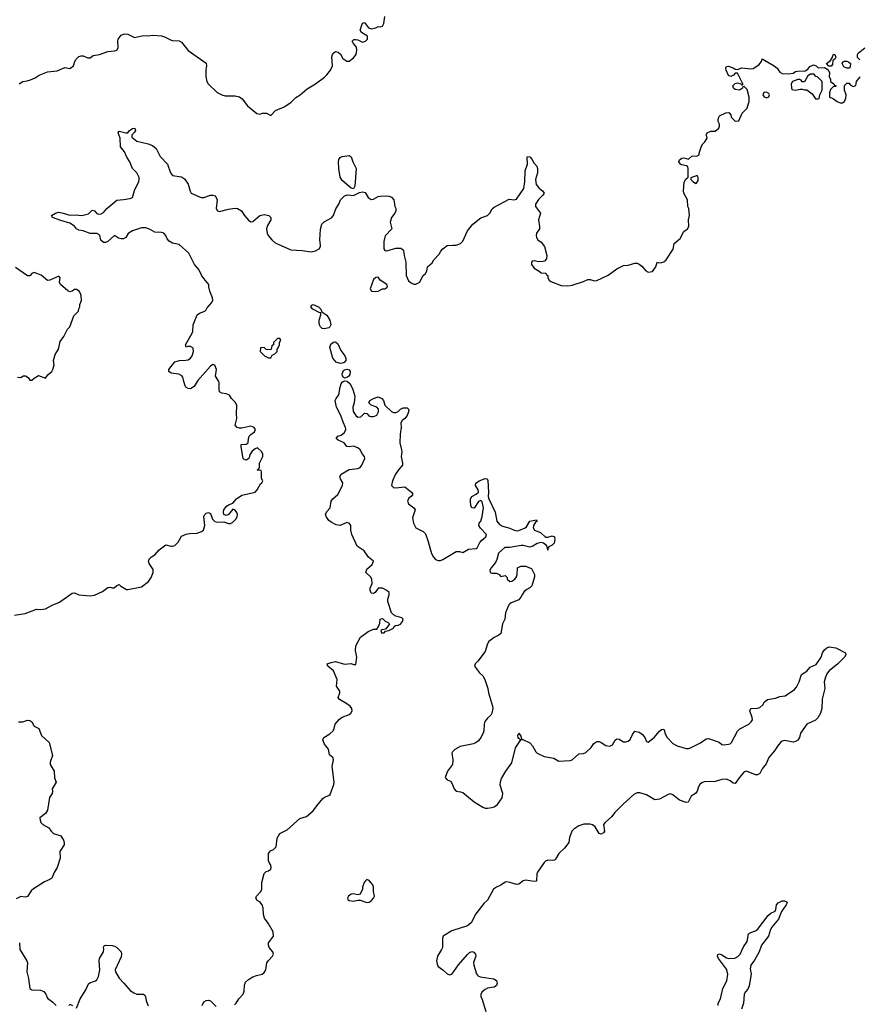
# Model space of a CAD drawing. Header units: inches. Extents: x 2396598 to 2566999, y 262085 to 451979.
# Tile 17 of 256: x 2446120 to 2453632, y 274420 to 283243. Entities that reach past the tile are written whole.
import ezdxf

# ---------------------------------------------------------------- set-up
doc = ezdxf.new("R2010")
doc.units = ezdxf.units.IN
doc.header["$MEASUREMENT"] = 0
for name, color, linetype in [('C4247', 7, 'Continuous'), ('C4248', 7, 'Continuous'), ('C4257', 7, 'Continuous'), ('C4258', 7, 'Continuous')]:
    doc.layers.add(name, color=color, linetype=linetype)

msp = doc.modelspace()

# ---------------------------------------------------------------- linework, layer by layer
at = {"layer": 'C4247', "color": 5}
for points, elevation in [([(2446073.1, 277906.9), (2446170, 277920.5), (2446270, 277961), (2446310, 277958.8), (2446350, 277964.9), (2446410, 277997.3), (2446478, 278022), (2446590, 278104), (2446610, 278106.8), (2446650.5, 278090.5), (2446750, 278078.8), (2446790, 278084.9), (2446860.9, 278119.1), (2446910, 278156), (2446930, 278158), (2446950, 278152), (2446967.3, 278152.7), (2446990, 278174), (2447010, 278182), (2447026.8, 278166.8), (2447078, 278138), (2447090, 278136), (2447210, 278160.7), (2447275.1, 278210), (2447296.6, 278243.4), (2447316, 278290), (2447316.5, 278316.5), (2447279.3, 278370), (2447273.2, 278390), (2447281.2, 278410), (2447302, 278430), (2447332.1, 278447.9), (2447370, 278492), (2447430, 278538), (2447474.6, 278525.4), (2447490, 278524.7), (2447510, 278530.8), (2447538.7, 278561.3), (2447570, 278614), (2447610, 278634), (2447640.2, 278639.8), (2447710, 278642.8), (2447750, 278658), (2447768, 278670), (2447778, 278710), (2447769.3, 278790), (2447779, 278810), (2447790, 278821), (2447810, 278826.8), (2447830, 278818.8), (2447848.3, 278768.3), (2447866.9, 278746.9), (2447890, 278741.3), (2447950, 278743.8), (2447990, 278728.9), (2448010, 278729), (2448030, 278741.7), (2448058.7, 278770), (2448069.6, 278790), (2448071.3, 278810), (2448066, 278826), (2448050, 278849.2), (2448030, 278858), (2447990, 278809.5), (2447970, 278801.2), (2447950, 278808.7), (2447945.2, 278830), (2447949, 278850), (2447970, 278882), (2447990, 278896), (2448028.9, 278911.2), (2448062, 278950), (2448110, 278981), (2448228, 279010), (2448248.7, 279030), (2448276.4, 279083.6), (2448290, 279094), (2448298, 279110), (2448287.3, 279132.7), (2448286, 279190), (2448282, 279202), (2448250, 279206), (2448246, 279210), (2448262, 279218), (2448267.3, 279232.7), (2448268.7, 279270), (2448298, 279330), (2448298, 279350), (2448288, 279370), (2448250, 279406), (2448230, 279398), (2448202.8, 279377.2), (2448184.7, 279350), (2448172, 279310), (2448150, 279295.3), (2448130, 279302), (2448122, 279310), (2448103.1, 279416.9), (2448104.7, 279435.3), (2448150, 279438), (2448168, 279450), (2448169.2, 279490), (2448175.1, 279510), (2448190, 279527.3), (2448222.7, 279550), (2448232, 279570), (2448219.3, 279590), (2448190, 279600.5), (2448110, 279581.3), (2448090, 279582.4), (2448069.2, 279590), (2448049.4, 279610), (2448066, 279670), (2448061.2, 279710), (2448064, 279790), (2448050, 279815.3), (2448018, 279850), (2447999, 279879), (2447970, 279889.2), (2447930, 279895.1), (2447909.7, 279909.7), (2447905.6, 279930), (2447907.6, 279990), (2447903.3, 280000)], 40), ([(2447711.3, 280000), (2447684.5, 279955.5), (2447650, 279934), (2447630, 279937.2), (2447608.7, 279950), (2447601.5, 279961.5), (2447591.1, 280000)], 40), ([(2448045.3, 274414.7), (2448060.7, 274430), (2448083.6, 274470), (2448121.1, 274510), (2448130, 274538), (2448132.7, 274590), (2448143.3, 274616.7), (2448170, 274641.5), (2448210, 274665.3), (2448240.8, 274679.2), (2448291, 274689), (2448310, 274704), (2448323.7, 274730), (2448335.1, 274790), (2448348, 274812), (2448385.2, 274850), (2448392.7, 274870), (2448389.2, 274890), (2448355.3, 274930), (2448349, 274950), (2448350, 274971.3), (2448393.2, 275030), (2448389.3, 275070), (2448346, 275146), (2448312, 275192), (2448304.4, 275224.4), (2448301.3, 275281.3), (2448291.4, 275311.4), (2448270, 275337.2), (2448248.7, 275350), (2448234, 275370), (2448242.7, 275390), (2448279.3, 275430), (2448289.3, 275450), (2448289.3, 275510), (2448310, 275591.3), (2448329.4, 275610.6), (2448350, 275616), (2448368.7, 275630), (2448374.2, 275645.8), (2448370, 275668), (2448354, 275690), (2448350, 275706), (2448350, 275771.3), (2448365.8, 275794.2), (2448393.3, 275806.7), (2448417, 275830), (2448428, 275910), (2448451.8, 275950), (2448516.5, 275983.5), (2448630, 276084.2), (2448690, 276103.2), (2448750, 276154), (2448781.1, 276198.9), (2448836.2, 276263.8), (2448850, 276274.9), (2448889.7, 276290.3), (2448899.8, 276300.2), (2448934, 276390), (2448936.2, 276410), (2448918.6, 276550), (2448931.6, 276611.6), (2448924.2, 276630), (2448896.4, 276656.4), (2448884.9, 276704.9), (2448851.1, 276750), (2448835.8, 276790), (2448846, 276810), (2448897.2, 276842.8), (2448928.4, 276870), (2448937.8, 276890), (2448946.3, 276930), (2448984.3, 276975.7), (2449010, 276992.8), (2449070, 277018), (2449087.3, 277030), (2449098.7, 277050), (2449094.3, 277070), (2449079.6, 277090), (2449050, 277113.3), (2448983.7, 277150), (2448972.3, 277170), (2448987.3, 277210), (2448987.2, 277227.2), (2448958, 277270), (2448965.4, 277330), (2448930, 277406.6), (2448879.5, 277450), (2448875.1, 277470), (2448910, 277484.2), (2448950, 277490.3), (2449030, 277468.8), (2449090, 277474), (2449110, 277466), (2449130, 277466), (2449139.3, 277530), (2449129.6, 277589.6), (2449131.9, 277628.1), (2449139.3, 277650), (2449174, 277710), (2449240.2, 277759.8), (2449290, 277782), (2449318, 277782), (2449335.3, 277804.7), (2449345.2, 277834.8), (2449350, 277871.3), (2449370, 277878), (2449394.4, 277854.4), (2449422, 277842), (2449432, 277830), (2449422, 277810), (2449398, 277782), (2449363.6, 277776.4), (2449354, 277770), (2449362, 277750), (2449370, 277747.3), (2449386, 277750), (2449396.4, 277763.6), (2449426, 277770), (2449468, 277790), (2449474, 277806), (2449485.2, 277814.8), (2449510, 277816), (2449530, 277826.8), (2449549, 277850), (2449554, 277870), (2449544, 277884), (2449480.2, 277900.2), (2449450, 277928), (2449417, 278030), (2449417, 278050), (2449429, 278090), (2449428.7, 278110), (2449409.3, 278129.3), (2449370, 278149), (2449331.3, 278148.7), (2449304.7, 278110), (2449290, 278101.2), (2449270, 278104), (2449260.9, 278130), (2449259.3, 278150), (2449277.2, 278190), (2449274, 278230), (2449262, 278250), (2449222, 278290), (2449230, 278318.8), (2449277.7, 278362.3), (2449289.2, 278390), (2449245.7, 278425.7), (2449204.8, 278484.8), (2449144.1, 278524.1), (2449095.1, 278630), (2449086.6, 278670), (2449086, 278710), (2449072.7, 278730), (2449050, 278737), (2448990, 278711.8), (2448956.2, 278716.2), (2448910, 278739.3), (2448890, 278756), (2448866, 278790), (2448859.3, 278810), (2448870, 278834.8), (2448902, 278870), (2448909.6, 278930), (2448924.5, 278950), (2448970.9, 278989.1), (2449011.5, 279070), (2449013.3, 279093.3), (2448992.7, 279130), (2448989.2, 279150), (2448999.3, 279170), (2449070, 279212.4), (2449150, 279222.4), (2449169, 279230), (2449183.7, 279250), (2449213.2, 279310), (2449209.2, 279330), (2449191.2, 279351.2), (2449171.3, 279390), (2449150, 279407.6), (2449110, 279421.3), (2449070, 279416), (2449050, 279419), (2449025.2, 279450), (2448974.2, 279474.2), (2448954, 279490), (2448969, 279510), (2448998.8, 279521.2), (2449030, 279543.8), (2449042, 279570), (2449038.9, 279590), (2449016.3, 279636.3), (2448997.3, 279697.3), (2448958, 279770), (2448946, 279830), (2448954, 279850), (2448978.4, 279881.6), (2448989.8, 279950), (2449000.6, 279979.4), (2449010, 279996.3), (2449016.3, 280000)], 20), ([(2449055.5, 280000), (2449080.2, 279980.2), (2449105.2, 279930), (2449121.6, 279870), (2449117.1, 279810), (2449105.5, 279770), (2449106.7, 279733.3), (2449130, 279696.4), (2449150, 279681.6), (2449177, 279683), (2449210, 279716.3), (2449230, 279714.8), (2449250, 279691.3), (2449266.4, 279686.4), (2449293.6, 279686.4), (2449320.2, 279699.8), (2449335.3, 279730), (2449333.6, 279753.6), (2449318, 279770), (2449268, 279790), (2449248, 279810), (2449255.3, 279830), (2449289, 279850), (2449330, 279864), (2449364.7, 279850), (2449378, 279830), (2449392, 279790), (2449450, 279732), (2449470, 279722), (2449490, 279722), (2449510, 279732), (2449530, 279752), (2449556.4, 279763.6), (2449590, 279764.7), (2449604.7, 279750), (2449602.8, 279730), (2449590, 279695.3), (2449570, 279669.2), (2449547.7, 279652.3), (2449534.8, 279630), (2449538, 279590), (2449527.2, 279530), (2449525.3, 279450), (2449540.3, 279390), (2449542.3, 279370), (2449536.9, 279330), (2449550.3, 279270), (2449548.5, 279250), (2449513, 279210), (2449486, 279170), (2449460.5, 279110), (2449451, 279070), (2449470, 279051), (2449488.1, 279048.1), (2449570, 279057.3), (2449628.4, 279010), (2449641.6, 278990), (2449628, 278970), (2449606, 278954), (2449594.4, 278930), (2449603.8, 278903.8), (2449650.5, 278870), (2449661.3, 278850), (2449639.6, 278780.4), (2449647.2, 278730), (2449668.3, 278690), (2449735.7, 278655.7), (2449754.7, 278634.7), (2449776.9, 278576.9), (2449810, 278460.7), (2449825.5, 278425.5), (2449844.9, 278404.9), (2449870, 278396.3), (2449890, 278397.1), (2449910, 278404.9), (2450000, 278458.4)], 20), ([(2446110, 276950.6), (2446149.3, 276950.7), (2446190, 276964.7), (2446210, 276962), (2446230, 276952), (2446250, 276912), (2446291.3, 276890), (2446316, 276830), (2446385.2, 276765.2), (2446412.7, 276650), (2446394.4, 276590), (2446392.7, 276570), (2446428, 276510), (2446433.4, 276450), (2446445.7, 276410), (2446412.4, 276350), (2446415.5, 276330), (2446410.8, 276310), (2446386.6, 276273.4), (2446370, 276158), (2446350, 276129.7), (2446302, 276090), (2446303, 276070), (2446310.5, 276050), (2446327.7, 276030), (2446382.4, 276002.4), (2446402.3, 275970), (2446422, 275950), (2446490, 275928.7), (2446513.6, 275890), (2446519.1, 275870), (2446518.5, 275850), (2446480.3, 275790), (2446482.7, 275730), (2446455.5, 275644.5), (2446430, 275601.2), (2446408.8, 275550), (2446390, 275537.8), (2446341.5, 275518.5), (2446244.4, 275455.6), (2446224.4, 275435.6), (2446190, 275384.7), (2446170, 275380.5), (2446130, 275386), (2446090, 275366)], 20), ([(2450000, 276685.5), (2449997.1, 276682.9), (2449990.5, 276669.5), (2449999.1, 276610), (2449996, 276570), (2449953, 276510), (2449931.6, 276451.6), (2449950, 276431.3), (2449978, 276418), (2449988.1, 276408.1), (2450000, 276380.8)], 20), ([(2450000, 275081.4), (2449990, 275078.2), (2449922.4, 275037.6), (2449914.4, 275030), (2449907.2, 275010), (2449906.6, 274930), (2449899.8, 274910), (2449862.6, 274850), (2449853.2, 274810), (2449859.8, 274779.8), (2449870, 274759), (2449910.2, 274730), (2449950, 274691.6), (2449970, 274683.1), (2449990, 274690.3), (2450000, 274701.5)], 20), ([(2446117.4, 274970), (2446121.1, 274910), (2446183.6, 274810), (2446188.9, 274790), (2446183.1, 274710), (2446198.4, 274650), (2446210, 274561), (2446230.3, 274550.3), (2446307, 274547), (2446335.2, 274535.2), (2446354, 274510), (2446370, 274474), (2446418.3, 274438.3), (2446447.3, 274410)], 20), ([(2446630, 274386), (2446662, 274470), (2446711.3, 274548.7), (2446737.7, 274602.3), (2446748.5, 274611.4), (2446800.7, 274630), (2446810, 274638.4), (2446827.4, 274670), (2446839.4, 274730), (2446830.8, 274810), (2446835.1, 274830), (2446871.3, 274890), (2446873.8, 274913.8), (2446870, 274932), (2446876.5, 274943.5), (2446889.7, 274950.4), (2446950, 274946.7), (2446970, 274942), (2446990.2, 274930.2), (2447030.4, 274890), (2447033.4, 274870), (2447030, 274844), (2446976.5, 274730), (2446977.3, 274710), (2447010, 274654), (2447054, 274610), (2447110, 274543.8), (2447142.2, 274522.2), (2447169.3, 274509.3), (2447230, 274510.2), (2447241.1, 274501.1), (2447248.5, 274488.5), (2447252.9, 274450), (2447270, 274405.3)], 20), ([(2446562, 274410), (2446570, 274422), (2446592, 274410)], 20), ([(2447754.8, 274410), (2447770, 274440.5), (2447790, 274453.4), (2447810, 274455.5), (2447830, 274450.5), (2447881.4, 274401.4)], 20)]:
    msp.add_lwpolyline(points, dxfattribs=dict(at, elevation=elevation))
at = {"layer": 'C4247', "color": 5, "elevation": 20}
msp.add_lwpolyline([(2449230, 275538), (2449204.7, 275510), (2449192, 275470), (2449192, 275450), (2449170, 275408), (2449150, 275402), (2449110, 275409), (2449090, 275405.2), (2449066, 275390), (2449056, 275370), (2449059.6, 275359.6), (2449070, 275351.3), (2449110, 275342.8), (2449150, 275352), (2449170, 275352), (2449230, 275331), (2449250, 275334.8), (2449270, 275347.3), (2449289, 275370), (2449297.2, 275390), (2449288, 275430), (2449288, 275470), (2449282, 275490), (2449270, 275508), (2449250, 275528)], close=True, dxfattribs=at)
at = {"layer": 'C4248', "color": 5}
for points, elevation in [([(2446115.3, 282670), (2446148.7, 282690), (2446186, 282694), (2446217, 282703), (2446258, 282722), (2446293.6, 282746.4), (2446370, 282776), (2446454.8, 282785.2), (2446524.7, 282815.3), (2446570, 282804.7), (2446602, 282830), (2446613.2, 282870), (2446625.2, 282890), (2446650, 282913.4), (2446670, 282919.1), (2446690, 282918), (2446730, 282901), (2446750, 282901), (2446778.9, 282921.1), (2446835.3, 282930), (2446910, 282957), (2446970, 282963.7), (2446989, 282970), (2447002.7, 282990), (2446999.3, 283050), (2447003.7, 283070), (2447030, 283104), (2447050, 283114.4), (2447070, 283117.1), (2447090, 283113), (2447150, 283082.8), (2447230, 283101), (2447270, 283098.8), (2447310, 283104.9), (2447390, 283098), (2447418, 283090), (2447470, 283062.8), (2447490, 283057.3), (2447550, 283053), (2447570, 283042), (2447630, 282967.3), (2447790, 282854), (2447793, 282830), (2447786.8, 282793.2), (2447787.7, 282730), (2447798, 282690), (2447808.9, 282668.9), (2447890, 282590.7), (2447930, 282570.6), (2447962, 282562), (2448050, 282560.5), (2448090.6, 282550.6), (2448114.4, 282534.4), (2448162, 282470), (2448243.6, 282403.6), (2448270, 282398), (2448294.6, 282405.4), (2448330, 282406), (2448370, 282386), (2448411.8, 282428.2), (2448490, 282462.8), (2448550, 282501), (2448594.5, 282545.5), (2448633.2, 282570), (2448695.6, 282624.4), (2448770, 282668.6), (2448850, 282728.6), (2448871.8, 282750), (2448902.9, 282790), (2448922.7, 282830), (2448916.3, 282910), (2448921.6, 282930), (2448933.4, 282946.6), (2448950, 282957.3), (2448973, 282953), (2448993, 282933), (2449015.3, 282895.3), (2449050, 282872), (2449070, 282872), (2449110, 282902), (2449133.2, 282930), (2449140.9, 282970), (2449135.9, 282995.9), (2449109, 283030), (2449099, 283050), (2449103.2, 283056.8), (2449113.6, 283066.4), (2449130, 283067.3), (2449150, 283062), (2449190, 283041.3), (2449217, 283050), (2449234.7, 283070), (2449234.5, 283094.5), (2449181.2, 283130), (2449169.6, 283149.6), (2449190, 283211.3), (2449210, 283218), (2449244.7, 283170), (2449270, 283161), (2449310, 283171), (2449330, 283181), (2449350, 283178), (2449370, 283186), (2449381.2, 283210), (2449390, 283272)], 60), ([(2447591.1, 280000), (2447580.2, 280040.2), (2447572.9, 280052.9), (2447546, 280066), (2447476.5, 280076.5), (2447455.3, 280090), (2447455.3, 280110), (2447510, 280176.4), (2447550.6, 280190.6), (2447609.1, 280190.9), (2447630, 280196), (2447650, 280211.3), (2447664, 280230), (2447678, 280270), (2447675.6, 280295.6), (2447670, 280304), (2447650, 280316), (2447625.4, 280314.6), (2447610, 280308), (2447604, 280330), (2447666.3, 280433.7), (2447671.3, 280450), (2447673.1, 280510), (2447710, 280598), (2447730, 280614.8), (2447778, 280630), (2447790, 280642), (2447799, 280661), (2447842.7, 280710), (2447849.3, 280730), (2447846, 280750), (2447822.7, 280810), (2447814, 280850), (2447815.3, 280870), (2447770, 280925.2), (2447750, 280953.2), (2447724.4, 281004.4), (2447686.2, 281050), (2447634.5, 281150), (2447550, 281227.8), (2447490, 281239.7), (2447458.2, 281258.2), (2447440.5, 281280.5), (2447429.3, 281310), (2447410, 281329.3), (2447390, 281336.2), (2447330, 281340.7), (2447290, 281364.5), (2447250, 281379.3), (2447210, 281377.6), (2447131.3, 281350), (2447093, 281327), (2447070, 281292.7), (2447050, 281279.6), (2447030, 281278.7), (2447006.6, 281286.6), (2446970, 281309), (2446910, 281256.2), (2446890, 281245.6), (2446870, 281247.3), (2446846.9, 281266.9), (2446837, 281310), (2446830, 281319.3), (2446810, 281327), (2446750, 281327.8), (2446690, 281352), (2446650, 281357.2), (2446630, 281369.3), (2446612.1, 281392.1), (2446570, 281420.9), (2446490, 281442.9), (2446415.3, 281470), (2446404, 281490), (2446442, 281510), (2446470, 281517.1), (2446510, 281510.5), (2446570, 281490.4), (2446630, 281495.3), (2446670, 281488.4), (2446690, 281490.3), (2446736, 281504), (2446770, 281534.9), (2446790, 281530.6), (2446810, 281506.8), (2446830, 281502), (2446850, 281504.9), (2446870, 281514.8), (2446902, 281550), (2446990, 281626), (2447050, 281630.6), (2447110, 281642.4), (2447130, 281651), (2447147.3, 281712.7), (2447186.5, 281793.5), (2447191.2, 281810), (2447189.6, 281830), (2447170.8, 281870.8), (2447129.8, 281909.8), (2447106.3, 281970), (2447081.3, 282010), (2447059.1, 282059.1), (2447024, 282104), (2447020.8, 282180.8), (2447001.2, 282230), (2447010, 282244.7), (2447070, 282230.7), (2447089.2, 282230.8), (2447105.2, 282250), (2447130, 282267.3), (2447150.3, 282270.3), (2447157.1, 282250), (2447150, 282234), (2447124.7, 282210), (2447126, 282190), (2447170, 282154), (2447272.3, 282132.3), (2447310, 282116.3), (2447344, 282090), (2447377.4, 282017.4), (2447445.5, 281950), (2447470.6, 281870), (2447490, 281848.2), (2447570, 281834), (2447596.9, 281816.9), (2447630.4, 281770), (2447646.6, 281706.6), (2447656, 281690), (2447730, 281654.9), (2447750, 281650.4), (2447770, 281650.4), (2447830, 281670.7), (2447850.7, 281670.7), (2447870, 281664.7), (2447884.5, 281644.5), (2447887.7, 281630), (2447880.7, 281550), (2447890.7, 281530.7), (2447910, 281524.9), (2447990, 281545.7), (2448050, 281553.4), (2448071.5, 281551.5), (2448107.3, 281530), (2448131.9, 281491.9), (2448170, 281446), (2448190, 281430.8), (2448210, 281434.8), (2448270, 281487.3), (2448310, 281497.3), (2448351.3, 281490), (2448370.8, 281470), (2448370.8, 281450), (2448340.3, 281399.7), (2448330.4, 281370), (2448337.6, 281330), (2448346.4, 281310), (2448378.4, 281270), (2448410, 281244.9), (2448550, 281179.5), (2448650, 281174.9), (2448730, 281164.4), (2448770, 281170.6), (2448804, 281190), (2448814, 281210), (2448815.5, 281224.5), (2448809.6, 281269.6), (2448814.2, 281365.9), (2448827.6, 281410), (2448847.7, 281432.3), (2448912, 281468), (2448930, 281487.7), (2448951.7, 281548.3), (2448978, 281590), (2448993.2, 281630), (2449030, 281666), (2449055.2, 281675.2), (2449111.5, 281668.5), (2449164.1, 281695.9), (2449190, 281700.7), (2449215.9, 281695.9), (2449242.8, 281650), (2449270, 281630.8), (2449290, 281636.3), (2449330, 281658), (2449350, 281661.6), (2449410, 281666), (2449430, 281663), (2449450, 281653.4), (2449470.6, 281630), (2449480.5, 281570), (2449488.2, 281550), (2449488.2, 281530), (2449479.3, 281510), (2449450.5, 281470), (2449441.1, 281438.9), (2449439.5, 281430), (2449454.8, 281370), (2449394.9, 281305.1), (2449383.1, 281256.9), (2449380.7, 281190), (2449390, 281176), (2449410, 281170.7), (2449490, 281194.8), (2449534.4, 281194.4), (2449558, 281178), (2449564, 281130), (2449578.8, 281070), (2449581.6, 280950), (2449603.9, 280903.9), (2449625.4, 280885.4), (2449650, 280874.6), (2449670, 280873.7), (2449703.7, 280890), (2449732.3, 280947.7), (2449754.5, 280970), (2449766.6, 280990), (2449773.2, 281030), (2449816.2, 281063.8), (2449830, 281091), (2449879.1, 281140.9), (2449892.7, 281170), (2449910, 281190.6), (2449950, 281218.8), (2450000, 281221.3)], 40), ([(2446101, 280041), (2446130, 280038), (2446150, 280051.3), (2446171.6, 280051.6), (2446196.9, 280036.9), (2446210, 280014), (2446230, 280014), (2446248.4, 280031.6), (2446290, 280054), (2446350, 280032), (2446376.4, 280063.6), (2446408, 280090), (2446418, 280110), (2446428, 280150), (2446422, 280190), (2446438, 280242), (2446469.3, 280290.7), (2446482, 280358), (2446514.5, 280405.5), (2446549.4, 280470.6), (2446568.7, 280490), (2446604, 280590), (2446648, 280630), (2446648.9, 280651.2), (2446658, 280670), (2446658, 280690), (2446672.9, 280727.1), (2446672, 280770), (2446666, 280790), (2446653.2, 280810), (2446630, 280825.2), (2446610, 280825.2), (2446590.4, 280809.6), (2446570, 280805.2), (2446550, 280813.2), (2446485.2, 280870), (2446478, 280890), (2446484, 280930), (2446470, 280944), (2446390, 280908.7), (2446370, 280906), (2446313.6, 280953.6), (2446250, 280978), (2446230, 280968), (2446210, 280948.7), (2446190, 280949.2), (2446081.6, 281021.6)], 60), ([(2447903.3, 280000), (2447896.3, 280016.3), (2447874, 280050), (2447882, 280110), (2447868.4, 280148.4), (2447850, 280154), (2447830, 280139), (2447717.3, 280010), (2447711.3, 280000)], 40), ([(2449016.3, 280000), (2449030, 280008), (2449050, 280004.4), (2449055.5, 280000)], 20)]:
    msp.add_lwpolyline(points, dxfattribs=dict(at, elevation=elevation))
for points, elevation in [([(2449110, 281729), (2449090, 281734), (2449010, 281801.2), (2448991.6, 281831.6), (2448978.7, 281910), (2448975.6, 281970), (2448978.4, 281990), (2448990, 282007.3), (2449010, 282018), (2449070, 282024.9), (2449090, 282013.4), (2449103, 281970), (2449133.1, 281910), (2449122.8, 281750)], 40), ([(2449330, 280935.3), (2449310, 280934), (2449290, 280914), (2449258.8, 280830), (2449270.9, 280810.9), (2449310, 280806.4), (2449330, 280810.8), (2449370, 280831.3), (2449390, 280832), (2449410, 280842), (2449415.3, 280850), (2449408, 280870), (2449350, 280908)], 40), ([(2448850, 280472.4), (2448830, 280476.3), (2448815.1, 280490), (2448805.4, 280510), (2448802.3, 280530), (2448803.5, 280550), (2448817, 280597), (2448816.5, 280616.5), (2448810, 280616), (2448746, 280650), (2448727.1, 280670), (2448735.6, 280684.4), (2448750.2, 280690.2), (2448796.4, 280670), (2448818.4, 280650), (2448825.4, 280625.4), (2448870, 280594.4), (2448880.9, 280580.9), (2448897.3, 280550), (2448906, 280510), (2448899.3, 280490), (2448890, 280481.6)], 20), ([(2448450, 280386), (2448430, 280386), (2448394, 280350), (2448394, 280330), (2448378, 280322), (2448374, 280290), (2448370, 280286), (2448328.4, 280288.4), (2448310, 280306), (2448278, 280302), (2448274, 280270), (2448314, 280230), (2448350, 280214), (2448370, 280214), (2448382, 280238), (2448406, 280250), (2448426, 280270), (2448426, 280290), (2448436.4, 280303.6), (2448446, 280330), (2448446, 280350), (2448458, 280370)], 40), ([(2448990, 280161.6), (2448953.6, 280173.6), (2448925.6, 280210), (2448899.6, 280310), (2448905.9, 280334.1), (2448930, 280354.4), (2448950, 280355.8), (2448970, 280339.1), (2448998.3, 280278.3), (2449034, 280230), (2449040.7, 280210), (2449041, 280190), (2449027.9, 280172.1), (2449010, 280166)], 20), ([(2449030, 280032.3), (2449020.1, 280040.1), (2449011.6, 280051.6), (2449008, 280070), (2449021.7, 280098.3), (2449030, 280105.5), (2449050.8, 280110.8), (2449070, 280106.8), (2449080.5, 280090), (2449076.2, 280063.8), (2449067.7, 280050), (2449050, 280036.2)], 20)]:
    msp.add_lwpolyline(points, close=True, dxfattribs=dict(at, elevation=elevation))
at = {"layer": 'C4257', "color": 5, "elevation": 20}
for points in [[(2450000, 278458.4), (2450030, 278476.2), (2450058.9, 278478.9), (2450090, 278468.8), (2450141.2, 278498.8), (2450210, 278503), (2450218, 278510), (2450241.7, 278558.3), (2450259.7, 278580.3), (2450294.7, 278610), (2450302, 278630), (2450247.3, 278687.3), (2450232.7, 278710), (2450235.6, 278730), (2450250, 278750.4), (2450264, 278790), (2450275.1, 278870), (2450262.4, 278922.4), (2450250, 278935.1), (2450230, 278926.6), (2450190, 278864.5), (2450169.7, 278870), (2450162, 278890), (2450157.7, 278930), (2450158.9, 278950), (2450169.7, 278970), (2450209.4, 278990), (2450229.4, 279010), (2450227.3, 279030), (2450203.6, 279070), (2450207.3, 279090), (2450237.2, 279110), (2450290, 279132.7), (2450307.7, 279127.7), (2450313, 279113), (2450318.9, 279010), (2450316.5, 278970), (2450322, 278950), (2450378.3, 278830), (2450394, 278750), (2450419, 278719), (2450444, 278704), (2450510, 278686.7), (2450550, 278668.8), (2450570, 278663.1), (2450590, 278665.3), (2450649, 278690), (2450660.5, 278699.5), (2450689.8, 278750.2), (2450750, 278762), (2450754.8, 278750), (2450740.5, 278739.5), (2450722, 278710), (2450719.1, 278690), (2450730.8, 278670), (2450786.7, 278646.7), (2450830, 278607.3), (2450850, 278604.9), (2450890, 278618), (2450910.7, 278610), (2450914, 278586), (2450906.4, 278553.6), (2450890, 278535.3), (2450859.6, 278520.4), (2450851.3, 278508.7), (2450850, 278488.7), (2450848, 278510), (2450838, 278530), (2450811.8, 278551.8), (2450790, 278559.5), (2450756, 278550), (2450715.9, 278524.1), (2450690, 278516), (2450630, 278531.6), (2450611.5, 278531.5), (2450510, 278513.6), (2450467.3, 278512.7), (2450410, 278462.7), (2450394.2, 278405.8), (2450381.1, 278378.9), (2450342, 278330), (2450332, 278310), (2450334, 278290), (2450350, 278282), (2450390, 278282), (2450414, 278270), (2450430, 278254), (2450470, 278262), (2450485.4, 278245.4), (2450486.8, 278230), (2450510, 278208.8), (2450530, 278210.4), (2450556.2, 278230), (2450569.5, 278250), (2450575.6, 278270), (2450578, 278330), (2450610, 278346), (2450650, 278347.3), (2450704, 278324), (2450732.4, 278270), (2450731.2, 278250), (2450707, 278170), (2450690, 278151.4), (2450662.4, 278137.6), (2450640.2, 278119.8), (2450623.4, 278096.6), (2450610, 278067.3), (2450590, 278043.1), (2450523.4, 278016.6), (2450510.3, 278009.7), (2450501.7, 277998.3), (2450472.6, 277927.4), (2450464.9, 277870), (2450443.6, 277830), (2450430, 277741.2), (2450413.5, 277726.5), (2450370, 277706), (2450323.8, 277670), (2450310.5, 277650), (2450290, 277581.2), (2450225.2, 277494.7), (2450198.8, 277470), (2450194.8, 277450), (2450239.1, 277390), (2450270, 277362.4), (2450287.7, 277330), (2450312.6, 277250), (2450318.2, 277210), (2450356.5, 277090), (2450358.7, 277070), (2450350, 277028), (2450341, 277010), (2450310, 276985.2), (2450285.3, 276954.7), (2450279.5, 276930), (2450277.3, 276870), (2450271.4, 276850), (2450250.8, 276809.2), (2450230, 276780.4), (2450210, 276765.1), (2450185.5, 276754.5), (2450066, 276730), (2450018, 276702), (2450000, 276685.5)], [(2450000, 276380.8), (2450013.4, 276350), (2450030, 276330.7), (2450070, 276324.9), (2450090, 276317.3), (2450190, 276234), (2450270, 276186.4), (2450290, 276178.4), (2450310, 276177), (2450350, 276182.6), (2450370, 276190.4), (2450399.5, 276210), (2450440.9, 276270), (2450446.6, 276310), (2450423.9, 276383.9), (2450425.6, 276414.4), (2450436.9, 276443.1), (2450476, 276510), (2450530, 276584.7), (2450562.4, 276717.6), (2450608, 276790), (2450590, 276802), (2450586, 276810), (2450580.9, 276830), (2450590, 276850.5), (2450610, 276822), (2450616, 276804), (2450612, 276792), (2450628, 276792), (2450690, 276761.6), (2450715.1, 276735.1), (2450743.1, 276683.1), (2450754.8, 276670), (2450819.5, 276639.5), (2450905.7, 276625.7), (2450950, 276598.7), (2451050, 276604.7), (2451070, 276611.6), (2451130, 276665.3), (2451170, 276668.7), (2451190, 276677.1), (2451239.5, 276720.5), (2451263.5, 276756.5), (2451290, 276773.7), (2451310, 276774.9), (2451330, 276767.2), (2451370, 276739.5), (2451405.8, 276734.2), (2451430, 276746.4), (2451454, 276786), (2451470, 276798.7), (2451490, 276796.5), (2451530, 276772.3), (2451550, 276771.2), (2451570, 276777.5), (2451590, 276791.9), (2451610, 276837.6), (2451630, 276867.2), (2451670, 276857.1), (2451698.6, 276838.6), (2451721.3, 276810), (2451735.2, 276775.2), (2451750, 276768.6), (2451803.5, 276810), (2451850, 276868.6), (2451870, 276881.6), (2451890, 276884.7), (2451897.3, 276870), (2451899.3, 276850), (2451920.9, 276810), (2451970, 276757.8), (2452010, 276735), (2452090, 276712.9), (2452110, 276711.6), (2452130, 276717.3), (2452217.1, 276762.9), (2452270, 276797.6), (2452290, 276801.3), (2452386.8, 276770), (2452408.8, 276748.8), (2452424.2, 276744.2), (2452470, 276750.2), (2452484.8, 276755.2), (2452495.1, 276764.9), (2452550, 276866.7), (2452570, 276888.8), (2452652.7, 276930), (2452673.2, 276950), (2452685.2, 276970), (2452682.7, 276990), (2452659.3, 277050), (2452668.7, 277070), (2452730, 277072.4), (2452750, 277079.3), (2452775.6, 277104.4), (2452792, 277130), (2452817.2, 277150), (2452890, 277162.4), (2452930, 277177.6), (2452976.1, 277183.9), (2453059.8, 277240.2), (2453077.5, 277262.5), (2453102, 277310), (2453124.7, 277375.3), (2453170, 277405.3), (2453200.5, 277439.5), (2453253.9, 277466.1), (2453298, 277530), (2453312.8, 277570), (2453330, 277595.8), (2453350, 277614.9), (2453370, 277624), (2453430, 277614), (2453518, 277570), (2453521, 277550), (2453507.7, 277530), (2453450, 277471.8), (2453370, 277407.3), (2453353.7, 277386.3), (2453336.9, 277350), (2453326.7, 277310), (2453331.5, 277248.5), (2453306.9, 277153.1), (2453306.3, 277070), (2453292.7, 277030), (2453270, 276986.6), (2453250, 276966.3), (2453170.2, 276929.8), (2453113, 276850), (2453104.6, 276810), (2453090, 276785.7), (2453070, 276773.7), (2453050, 276768.9), (2452970, 276784.8), (2452950, 276778.2), (2452934.6, 276765.4), (2452907.6, 276732.4), (2452881.3, 276690), (2452830.2, 276630), (2452806.8, 276573.2), (2452771.4, 276530), (2452750, 276486.6), (2452730, 276476.4), (2452710, 276475.1), (2452630.5, 276509.5), (2452610, 276502.9), (2452564.4, 276450), (2452530, 276397.2), (2452510, 276402), (2452483.7, 276423.7), (2452450, 276438.5), (2452410, 276435), (2452350, 276417.3), (2452250, 276413.7), (2452230, 276404.4), (2452211.8, 276388.2), (2452201.3, 276370), (2452190.1, 276329.9), (2452173.1, 276310), (2452135.5, 276284.5), (2452109, 276231), (2452090, 276228.7), (2452029.1, 276249.1), (2451970, 276298), (2451950, 276304.5), (2451930, 276299.5), (2451850, 276259.5), (2451810, 276253.2), (2451735.5, 276295.5), (2451675.3, 276315.3), (2451650, 276314.5), (2451621.1, 276298.9), (2451526.7, 276213.3), (2451450, 276138), (2451421.1, 276098.9), (2451366, 276050), (2451350.5, 276030), (2451359.1, 275970), (2451350, 275957.2), (2451330, 275945.2), (2451310, 275949), (2451274, 276010), (2451250, 276029), (2451230, 276034), (2451174.6, 276034.6), (2451130, 276019), (2451084.7, 275990), (2451064.7, 275970), (2451045.4, 275914.6), (2451038, 275870), (2451001.3, 275818.7), (2450950.5, 275770), (2450921.1, 275718.9), (2450910, 275712.3), (2450890.6, 275709.4), (2450850, 275711.6), (2450830, 275702), (2450818, 275690), (2450757.2, 275602.8), (2450752.7, 275590), (2450750, 275522), (2450730, 275519.3), (2450650, 275532.5), (2450630, 275526.6), (2450590, 275495.8), (2450570, 275492.8), (2450510, 275512.6), (2450484.2, 275515.8), (2450470, 275513.6), (2450431.3, 275488.7), (2450390, 275469.7), (2450365.2, 275450), (2450310, 275352.3), (2450277.6, 275322.4), (2450204.9, 275230), (2450164.9, 275150), (2450130, 275123.6), (2450000, 275081.4)], [(2452377.4, 274410), (2452377.4, 274430), (2452399.1, 274470), (2452419, 274561), (2452453.6, 274630), (2452463.5, 274690), (2452450, 274734.5), (2452379.7, 274830), (2452369.7, 274850), (2452375.1, 274864.9), (2452390, 274872.2), (2452410, 274864.4), (2452450, 274837.6), (2452471.5, 274831.5), (2452526.1, 274833.9), (2452552.8, 274847.2), (2452575.1, 274870), (2452604.4, 274935.6), (2452637.7, 274982.3), (2452649.7, 275050.3), (2452670, 275064.4), (2452710, 275078.4), (2452730, 275090.4), (2452825.2, 275214.8), (2452850, 275236), (2452886.5, 275253.5), (2452894, 275270), (2452898, 275310), (2452914.5, 275330), (2452950, 275347), (2452970, 275348.4), (2452990, 275337.3), (2452993.7, 275330), (2452987, 275310), (2452943.8, 275250), (2452916.7, 275183.3), (2452858, 275110), (2452847, 275090), (2452828.7, 275030), (2452763.7, 274950), (2452744.7, 274890), (2452703.6, 274816.4), (2452670.3, 274770), (2452663.9, 274736.1), (2452673.4, 274690), (2452655.5, 274584.5), (2452643.7, 274556.3), (2452620.4, 274530), (2452610.3, 274509.7), (2452602.4, 274430), (2452584.8, 274375.2)], [(2450000, 274701.5), (2450010, 274712.8), (2450050, 274773.4), (2450130, 274866.3), (2450150, 274884.2), (2450170, 274892), (2450187.1, 274887.1), (2450203.8, 274870), (2450205.7, 274850), (2450186.4, 274793.6), (2450186.7, 274770), (2450213.5, 274693.5), (2450221.5, 274681.5), (2450231.3, 274671.3), (2450246, 274666), (2450366.5, 274646.5), (2450392, 274632.1), (2450396.1, 274610), (2450390, 274587.8), (2450370, 274574), (2450310, 274562.9), (2450290, 274552.8), (2450262.6, 274530), (2450250.3, 274510), (2450250.3, 274490), (2450263, 274463), (2450294.2, 274354.2)]]:
    msp.add_lwpolyline(points, dxfattribs=at)
at = {"layer": 'C4258', "color": 5, "elevation": 40}
for points in [[(2453644.7, 282884.7), (2453624, 282904), (2453624, 282930), (2453630, 282942), (2453689.4, 282990.6)], [(2450000, 281221.3), (2450030, 281222.8), (2450070, 281237.3), (2450090, 281258.8), (2450131.2, 281350), (2450178, 281410), (2450250, 281467.1), (2450311.9, 281488.1), (2450330.5, 281509.5), (2450352.7, 281547.3), (2450370, 281563.2), (2450504, 281636), (2450550, 281629.1), (2450570, 281634), (2450636.4, 281730), (2450645.8, 281790), (2450647.8, 281890), (2450668.4, 281950), (2450667.2, 282012.8), (2450670, 282018), (2450690, 282014), (2450710.4, 281990), (2450722.9, 281962.9), (2450751.5, 281931.5), (2450759.5, 281910), (2450758.7, 281870), (2450741.7, 281810), (2450747.7, 281767.8), (2450770, 281736.3), (2450790, 281717.3), (2450804.7, 281710), (2450818.8, 281690), (2450806, 281670), (2450766.6, 281633.4), (2450741, 281590), (2450741, 281570), (2450786.8, 281510), (2450767.3, 281450), (2450777.3, 281390), (2450776, 281370), (2450750.8, 281330), (2450747.7, 281310), (2450750.7, 281290), (2450762.8, 281270), (2450790.8, 281250), (2450820.7, 281210), (2450842.8, 281130), (2450838.8, 281101.2), (2450819.8, 281080.2), (2450810, 281075.3), (2450770, 281074), (2450730, 281082), (2450710, 281078), (2450704.7, 281070), (2450706, 281050), (2450730, 281018), (2450774, 280990), (2450790, 280974), (2450832.7, 280972.7), (2450838, 280958), (2450851.6, 280951.6), (2450852, 280930), (2450862, 280910), (2450876.9, 280896.9), (2450970, 280862), (2451030, 280858), (2451070, 280864.7), (2451170, 280896), (2451210, 280914.8), (2451230, 280916), (2451270, 280904), (2451290, 280907.3), (2451390, 280954), (2451470, 281010.7), (2451530, 281041), (2451570, 281042.8), (2451630, 281061), (2451650, 281061), (2451670, 281051.3), (2451694.4, 281034.4), (2451730, 280992), (2451750, 280982), (2451790, 280986), (2451819, 281030), (2451828.9, 281071.2), (2451844.7, 281064.7), (2451870, 281066), (2451890, 281074.8), (2451910, 281091), (2451973.6, 281186.4), (2451983.2, 281236.8), (2452036.5, 281283.5), (2452070, 281344.7), (2452102, 281370), (2452113.2, 281390), (2452112.3, 281450), (2452119.3, 281490), (2452115.3, 281550), (2452106, 281570), (2452102.7, 281630), (2452070, 281688.7), (2452067.6, 281710), (2452072.9, 281787.1), (2452086.3, 281813.7), (2452108.7, 281831.3), (2452109.2, 281910), (2452104.7, 281924.7), (2452094.6, 281934.6), (2452050, 281942.9), (2452039.3, 281950), (2452025.6, 281970), (2452031.7, 281988.3), (2452050, 282001.6), (2452070, 282004), (2452110, 281992), (2452140.4, 282019.6), (2452190, 282024.7), (2452208, 282032), (2452208, 282048), (2452228, 282110), (2452238, 282130), (2452258, 282150), (2452278, 282182), (2452276.4, 282196.4), (2452268.7, 282210), (2452278, 282230), (2452310, 282244.7), (2452350, 282244.7), (2452382, 282270), (2452388.7, 282290), (2452388.4, 282308.4), (2452378, 282330), (2452378, 282350), (2452382, 282370), (2452390, 282382), (2452446, 282410), (2452471.6, 282411.6), (2452491.6, 282391.6), (2452494, 282370), (2452530, 282334), (2452562, 282338), (2452592.9, 282407.1), (2452635.3, 282450), (2452644, 282470), (2452654, 282510), (2452655.3, 282550), (2452636.4, 282616.4), (2452610, 282646), (2452598, 282642), (2452594, 282630), (2452567.1, 282612.9), (2452530, 282617), (2452512.7, 282630), (2452509.6, 282650.4), (2452527.6, 282672.4), (2452550, 282676.3), (2452571.6, 282671.6), (2452584.7, 282664.7), (2452590, 282654), (2452598, 282662), (2452598, 282670), (2452550, 282764), (2452530, 282765.2), (2452513.7, 282746.3), (2452490, 282734.5), (2452470, 282743.7), (2452448.2, 282790), (2452446, 282810), (2452450, 282824.7), (2452470, 282825.5), (2452516, 282810), (2452530, 282798.8), (2452550, 282796), (2452590, 282810.5), (2452670, 282802.8), (2452690, 282806.8), (2452740.4, 282839.6), (2452766, 282870), (2452770, 282891.3), (2452878, 282830), (2452904.7, 282810), (2452930, 282772), (2452950, 282762), (2453010, 282758), (2453050, 282764.7), (2453070, 282778), (2453090, 282782), (2453156.4, 282783.6), (2453180.4, 282799.6), (2453196.4, 282823.6), (2453230, 282838), (2453254, 282830), (2453272.7, 282812.7), (2453330, 282814), (2453358, 282798), (2453374, 282770), (2453372, 282730), (2453382, 282710), (2453382, 282690), (2453414, 282670), (2453418, 282658), (2453434, 282650), (2453430, 282646), (2453410, 282646), (2453383.6, 282616.4), (2453372.7, 282587.3), (2453374, 282550), (2453399.8, 282539.8), (2453442, 282510), (2453470, 282498), (2453490, 282498), (2453508, 282510), (2453520.4, 282539.6), (2453522, 282570), (2453507.3, 282612.7), (2453507.3, 282652.7), (2453530, 282674), (2453550, 282674), (2453559.6, 282659.6), (2453585.4, 282645.4), (2453610, 282654), (2453615.3, 282690), (2453648, 282730)]]:
    msp.add_lwpolyline(points, dxfattribs=at)
for points in [[(2453390, 282826), (2453367.3, 282827.3), (2453348, 282850), (2453382, 282878), (2453398, 282902), (2453410, 282933.4), (2453422, 282930), (2453431, 282909), (2453422, 282890), (2453403.6, 282876.4), (2453399.6, 282840.4)], [(2453530, 282808), (2453502, 282822), (2453488.7, 282850), (2453495.3, 282864.7), (2453509.1, 282870.9), (2453530.7, 282870.7), (2453545.4, 282865.4), (2453562, 282850), (2453559.6, 282820.4), (2453550, 282808)], [(2453203.6, 282756.4), (2453179.6, 282740.4), (2453150, 282686), (2453130, 282686), (2453120.4, 282700.4), (2453108.4, 282708.4), (2453090, 282708.7), (2453042, 282690), (2453032, 282670), (2453032.7, 282632.7), (2453038, 282618), (2453070, 282612), (2453110, 282622), (2453130, 282622), (2453150, 282614), (2453170, 282614), (2453218, 282578), (2453250, 282534), (2453270, 282534), (2453282, 282538), (2453286, 282570), (2453308.4, 282611.6), (2453308, 282690), (2453268.4, 282728.4), (2453250, 282738), (2453235.3, 282755.3)], [(2452810, 282594.5), (2452784.7, 282590), (2452776, 282570), (2452790, 282551.3), (2452810, 282544), (2452830, 282552), (2452836, 282570), (2452830, 282582)], [(2452190, 281846), (2452132.7, 281827.3), (2452132, 281810), (2452150, 281792), (2452164.7, 281784.7), (2452170, 281774), (2452182, 281778), (2452196.4, 281803.6), (2452198, 281830)]]:
    msp.add_lwpolyline(points, close=True, dxfattribs=at)

doc.saveas('drawing.dxf')
